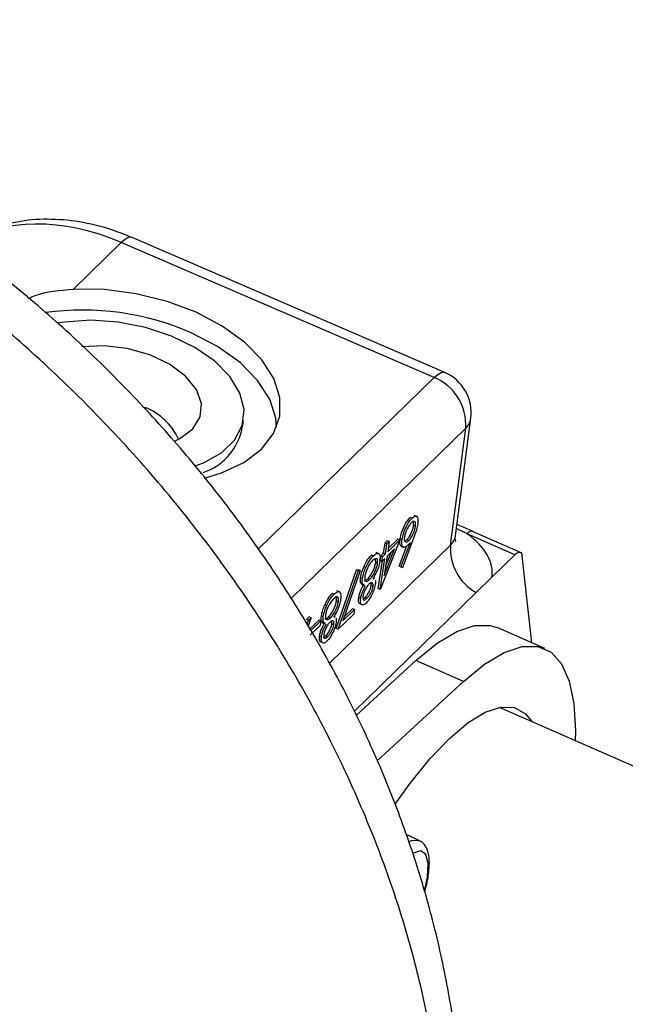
# Model space of a CAD drawing. Header units: inches. Extents: x 0.6 to 16.3, y 0.2 to 11.5.
# Tile 29 of 30: x 15.113 to 15.39, y 10.355 to 10.806. Entities that reach past the tile are written whole.
import ezdxf

# ---------------------------------------------------------------- set-up
doc = ezdxf.new("R2010")
doc.units = ezdxf.units.IN
doc.header["$MEASUREMENT"] = 0

msp = doc.modelspace()

# ---------------------------------------------------------------- linework, layer by layer
at = {"color": 7, "linetype": 'Continuous', "lineweight": 25}
for p, q in [((15.13728063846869, 10.68250364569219), (15.15918242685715, 10.70388046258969)), ((15.30247634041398, 10.64202926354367), (15.15918242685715, 10.70388046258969)), ((15.30736745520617, 10.64432737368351), (15.16407354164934, 10.70617857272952)), ((15.13320970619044, 10.66747851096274), (15.12988929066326, 10.66693714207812)), ((15.21418116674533, 10.6173622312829), (15.2150916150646, 10.62218153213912)), ((15.3122112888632, 10.56944453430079), (15.31927222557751, 10.62336823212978)), ((15.30994920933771, 10.56529013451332), (15.31696288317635, 10.61885289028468)), ((15.29235430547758, 10.57757866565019), (15.29147823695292, 10.57793426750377)), ((15.29305305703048, 10.57422254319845), (15.29306457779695, 10.57577110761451)), ((15.29464505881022, 10.5783126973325), (15.29325887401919, 10.57887535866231)), ((15.29392912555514, 10.57386694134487), (15.29305305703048, 10.57422254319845)), ((15.34198758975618, 10.56190266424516), (15.32007270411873, 10.57155763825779)), ((15.28673440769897, 10.56762046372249), (15.27795621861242, 10.54518635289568)), ((15.27997620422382, 10.56626063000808), (15.2810232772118, 10.56728260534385)), ((15.28085227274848, 10.56590502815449), (15.28189934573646, 10.56692700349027)), ((15.28189934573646, 10.56692700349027), (15.2810232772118, 10.56728260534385)), ((15.2811998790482, 10.56221859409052), (15.28673440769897, 10.56762046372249)), ((15.28189934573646, 10.56692700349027), (15.2811998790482, 10.56221859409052)), ((15.28141023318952, 10.56363457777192), (15.28585833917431, 10.56797606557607)), ((15.28673440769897, 10.56762046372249), (15.28585833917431, 10.56797606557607)), ((15.28777987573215, 10.56777073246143), (15.28690380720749, 10.56812633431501)), ((15.28727330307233, 10.55522713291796), (15.29158076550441, 10.56647983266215)), ((15.29278069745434, 10.56761605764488), (15.28791509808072, 10.55490652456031)), ((15.29087385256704, 10.56741132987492), (15.28999778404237, 10.5677669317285)), ((15.33947327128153, 10.56078359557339), (15.31755838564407, 10.57043856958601)), ((15.27927673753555, 10.56155222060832), (15.27997620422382, 10.56626063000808)), ((15.27957264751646, 10.5512650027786), (15.28436678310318, 10.56352038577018)), ((15.28085227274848, 10.56590502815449), (15.27997620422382, 10.56626063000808)), ((15.28015280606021, 10.56119661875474), (15.28085227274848, 10.56590502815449)), ((15.28019421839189, 10.5554490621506), (15.28272461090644, 10.56191757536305)), ((15.28436678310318, 10.56352038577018), (15.28088900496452, 10.56012596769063)), ((15.28639723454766, 10.55558273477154), (15.28994404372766, 10.56484832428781)), ((15.28726533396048, 10.56472685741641), (15.28864366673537, 10.5641673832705)), ((15.27458912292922, 10.56023930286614), (15.27371305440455, 10.56059490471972)), ((15.27568698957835, 10.55718886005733), (15.27566212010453, 10.55883441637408)), ((15.27723062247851, 10.56129424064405), (15.27584041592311, 10.56185853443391)), ((15.27686746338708, 10.54533436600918), (15.27875550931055, 10.55804361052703)), ((15.27761962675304, 10.55814562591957), (15.27793050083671, 10.56023825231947)), ((15.2784956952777, 10.55779002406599), (15.27761962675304, 10.55814562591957)), ((15.27774353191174, 10.5449787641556), (15.27984193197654, 10.55910399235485)), ((15.27793050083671, 10.56023825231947), (15.27927673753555, 10.56155222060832)), ((15.27880656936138, 10.55988265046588), (15.27793050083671, 10.56023825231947)), ((15.2784956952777, 10.55779002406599), (15.27880656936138, 10.55988265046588)), ((15.27984193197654, 10.55910399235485), (15.2784956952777, 10.55779002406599)), ((15.27880656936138, 10.55988265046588), (15.28015280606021, 10.56119661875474)), ((15.28015280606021, 10.56119661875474), (15.27927673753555, 10.56155222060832)), ((15.28088900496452, 10.56012596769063), (15.27957264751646, 10.5512650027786)), ((15.33947327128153, 10.56078359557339), (15.32897211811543, 10.55053414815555)), ((15.3472690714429, 10.52043787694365), (15.34282684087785, 10.56027428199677)), ((15.257649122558, 10.52702397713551), (15.26689071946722, 10.55393609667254)), ((15.25852519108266, 10.52666837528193), (15.26776678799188, 10.55358049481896)), ((15.2685419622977, 10.55359275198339), (15.26060767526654, 10.53049014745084)), ((15.26689071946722, 10.55393609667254), (15.26766589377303, 10.55394835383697)), ((15.26776678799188, 10.55358049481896), (15.26689071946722, 10.55393609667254)), ((15.2685419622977, 10.55359275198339), (15.26766589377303, 10.55394835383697)), ((15.26776678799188, 10.55358049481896), (15.2685419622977, 10.55359275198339)), ((15.27115957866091, 10.55497695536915), (15.27028351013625, 10.55533255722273)), ((15.27656305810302, 10.55683325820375), (15.27568698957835, 10.55718886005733)), ((15.28703902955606, 10.55526212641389), (15.28639723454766, 10.55558273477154)), ((15.28727330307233, 10.55522713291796), (15.28639723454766, 10.55558273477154)), ((15.28791509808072, 10.55490652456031), (15.28703902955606, 10.55526212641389)), ((15.28791509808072, 10.55490652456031), (15.28727330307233, 10.55522713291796)), ((15.2696482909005, 10.54988853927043), (15.26877222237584, 10.55024414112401)), ((15.27291642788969, 10.54943703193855), (15.27204035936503, 10.54979263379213)), ((15.27446824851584, 10.54995571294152), (15.27486053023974, 10.54967840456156)), ((15.27522468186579, 10.54978934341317), (15.27452975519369, 10.55007141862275)), ((15.32897211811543, 10.55053414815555), (15.32165715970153, 10.54356704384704)), ((15.25928079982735, 10.54377466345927), (15.25789059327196, 10.54433895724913)), ((15.26916792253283, 10.54722211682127), (15.2705171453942, 10.54667445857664)), ((15.27361079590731, 10.54665672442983), (15.2735526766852, 10.54791228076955)), ((15.27448686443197, 10.54630112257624), (15.27361079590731, 10.54665672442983)), ((15.27774353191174, 10.5449787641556), (15.27686746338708, 10.54533436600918)), ((15.27795621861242, 10.54518635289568), (15.27774353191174, 10.5449787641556)), ((15.25663930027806, 10.54271972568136), (15.2557632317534, 10.54307532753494)), ((15.2577371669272, 10.53966928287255), (15.25771229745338, 10.5413148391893)), ((15.25861323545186, 10.53931368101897), (15.2577371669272, 10.53966928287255)), ((15.32165715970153, 10.54356704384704), (15.26580360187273, 10.48905225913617)), ((15.26880700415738, 10.54078186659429), (15.26793093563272, 10.54113746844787)), ((15.26989010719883, 10.54064505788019), (15.27082578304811, 10.54122670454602)), ((15.27170185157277, 10.54087110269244), (15.27082578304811, 10.54122670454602)), ((15.25320975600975, 10.53745737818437), (15.25233368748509, 10.53781298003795)), ((15.26060767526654, 10.53049014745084), (15.2660159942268, 10.53576883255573)), ((15.26123311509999, 10.53231126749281), (15.26513992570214, 10.53612443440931)), ((15.2660159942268, 10.53576883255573), (15.26513992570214, 10.53612443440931)), ((15.2660159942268, 10.53576883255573), (15.26570512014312, 10.53367620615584)), ((15.24399008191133, 10.53113707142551), (15.2451984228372, 10.53231644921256)), ((15.244866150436, 10.53078146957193), (15.24399008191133, 10.53113707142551)), ((15.24424296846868, 10.52913775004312), (15.244866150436, 10.53078146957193)), ((15.24607449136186, 10.53196084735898), (15.24469722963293, 10.52832856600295)), ((15.244866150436, 10.53078146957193), (15.24607449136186, 10.53196084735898)), ((15.24516036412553, 10.52646439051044), (15.24964781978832, 10.53084428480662)), ((15.24607449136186, 10.53196084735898), (15.2451984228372, 10.53231644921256)), ((15.24603643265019, 10.52610878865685), (15.25052388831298, 10.53048868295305)), ((15.25052388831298, 10.53048868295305), (15.24964781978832, 10.53084428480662)), ((15.25052388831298, 10.53048868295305), (15.25021301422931, 10.52839605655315)), ((15.25169846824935, 10.53236896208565), (15.25082239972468, 10.53272456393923)), ((15.25496660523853, 10.53191745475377), (15.25409053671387, 10.53227305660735)), ((15.25566097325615, 10.52913714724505), (15.25560285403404, 10.53039270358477)), ((15.25651842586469, 10.53243613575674), (15.25691070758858, 10.53215882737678)), ((15.25727485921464, 10.53226976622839), (15.25657993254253, 10.53255184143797)), ((15.26570512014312, 10.53367620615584), (15.25852519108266, 10.52666837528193)), ((15.25021301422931, 10.52839605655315), (15.24572555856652, 10.52401616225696)), ((15.25121809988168, 10.52970253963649), (15.25256732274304, 10.52915488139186)), ((15.25653704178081, 10.52878154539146), (15.25566097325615, 10.52913714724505)), ((15.25852519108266, 10.52666837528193), (15.257649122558, 10.52702397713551)), ((15.3531703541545, 10.5178379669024), (15.33138776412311, 10.52743465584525)), ((15.25085718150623, 10.52326228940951), (15.24998111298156, 10.52361789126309)), ((15.25194028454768, 10.52312548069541), (15.25287596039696, 10.52370712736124)), ((15.25375202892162, 10.52335152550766), (15.25287596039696, 10.52370712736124)), ((15.26672760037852, 10.48714201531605), (15.29409231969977, 10.51231091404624)), ((15.31587490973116, 10.50271422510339), (15.29409231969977, 10.51231091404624)), ((15.27639221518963, 10.46639973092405), (15.31587490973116, 10.50271422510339)), ((15.62345659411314, 10.36266366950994), (15.3323764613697, 10.49090395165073)), ((15.29534574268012, 10.43004140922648), (15.28959640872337, 10.43257437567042))]:
    msp.add_line(p, q, dxfattribs=at)
at = {"color": 8, "linetype": 'Continuous', "lineweight": 25}
for p, q in [((15.22193240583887, 10.5634159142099), (15.30247634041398, 10.64202926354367)), ((15.31696288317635, 10.61885289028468), (15.236907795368, 10.54071667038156)), ((15.31755838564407, 10.57043856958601), (15.31264952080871, 10.57279126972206)), ((15.25439000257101, 10.51106264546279), (15.30994920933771, 10.56529013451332))]:
    msp.add_line(p, q, dxfattribs=at)
at = {"color": 8, "linetype": 'Continuous', "lineweight": 25, "flags": 128}
for points in [[(15.16407354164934, 10.70617857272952), (15.16366369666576, 10.70629973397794), (15.16238044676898, 10.70615726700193), (15.16086816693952, 10.70534084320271), (15.15918242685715, 10.70388046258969)], [(15.30247634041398, 10.64202926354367), (15.30416208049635, 10.6434896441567), (15.30567436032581, 10.64430606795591), (15.30695761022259, 10.64444853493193), (15.30736745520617, 10.64432737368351)], [(15.29102743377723, 10.42945029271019), (15.29210181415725, 10.42994102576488), (15.2952343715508, 10.4300879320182)], [(15.29814812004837, 10.40730375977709), (15.29935905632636, 10.4130797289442), (15.29973475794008, 10.41933722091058), (15.29869592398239, 10.42349686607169), (15.29634424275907, 10.42515148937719), (15.29290991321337, 10.42413912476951), (15.29272465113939, 10.424024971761)]]:
    msp.add_lwpolyline(points, dxfattribs=at)
at = {"color": 7, "linetype": 'Continuous', "lineweight": 25, "flags": 128}
for points in [[(15.19731714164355, 10.59598666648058), (15.20510177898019, 10.59831527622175), (15.21533030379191, 10.60307468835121), (15.22337530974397, 10.60916314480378), (15.22893024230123, 10.61634864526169), (15.23178343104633, 10.62435738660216), (15.23182615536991, 10.63288419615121), (15.22905678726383, 10.64160416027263), (15.22358085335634, 10.6501850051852), (15.21560701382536, 10.65829975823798), (15.20543911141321, 10.6656392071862), (15.19346459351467, 10.67192368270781), (15.18013974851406, 10.67691371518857), (15.16597231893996, 10.68041915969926), (15.15150215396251, 10.68230644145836), (15.13728063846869, 10.68250364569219)], [(15.19297129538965, 10.60154314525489), (15.19675697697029, 10.6029692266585), (15.2050251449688, 10.60755168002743), (15.21105318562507, 10.61333033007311), (15.21455923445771, 10.6200349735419), (15.21537935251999, 10.62735210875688), (15.21347519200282, 10.63493959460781), (15.20893578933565, 10.64244264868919), (15.20197340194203, 10.64951043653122), (15.19291358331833, 10.65581247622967), (15.18217996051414, 10.66105409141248), (15.17027442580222, 10.66499018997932), (15.15775366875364, 10.66743672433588), (15.14520314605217, 10.66827929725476), (15.13320970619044, 10.66747851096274)], [(15.23033709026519, 10.61930140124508), (15.22998748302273, 10.62335658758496), (15.22716475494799, 10.63211397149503), (15.22161514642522, 10.6407253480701), (15.2135519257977, 10.6488597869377), (15.20328495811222, 10.656204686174), (15.19120879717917, 10.66247778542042)], [(15.18349795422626, 10.61295202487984), (15.18591213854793, 10.61408229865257), (15.19191827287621, 10.61848686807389), (15.19534336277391, 10.62397774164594), (15.19593338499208, 10.63014768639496), (15.19364458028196, 10.63653910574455), (15.18864669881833, 10.64267797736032), (15.18131041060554, 10.64810900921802), (15.17217981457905, 10.65242940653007), (15.16193208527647, 10.65531874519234), (15.1513272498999, 10.6565627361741), (15.14115182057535, 10.65606911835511)], [(15.33947327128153, 10.56078359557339), (15.34011763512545, 10.56134675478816), (15.34071859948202, 10.56173735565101), (15.34126409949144, 10.5619475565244), (15.34174318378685, 10.56197313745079), (15.34214623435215, 10.56181358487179), (15.34246515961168, 10.56147210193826), (15.34269355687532, 10.56095554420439), (15.34282684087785, 10.56027428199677)], [(15.29409231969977, 10.51231091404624), (15.30379984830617, 10.5202638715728), (15.31282947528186, 10.52566001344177), (15.32101540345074, 10.5284002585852), (15.3282073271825, 10.5284342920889), (15.33138776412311, 10.52743465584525)], [(15.31587490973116, 10.50271422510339), (15.32558243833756, 10.51066718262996), (15.33461206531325, 10.51606332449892), (15.34279799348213, 10.51880356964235), (15.34998991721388, 10.51883760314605), (15.35605578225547, 10.51616480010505), (15.36088421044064, 10.51083423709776), (15.36438654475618, 10.50294379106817), (15.36649847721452, 10.49263834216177), (15.36718122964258, 10.48010711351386), (15.36709315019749, 10.47560892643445)], [(15.28468903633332, 10.44657745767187), (15.29123325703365, 10.45575773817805), (15.30046932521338, 10.46724891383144), (15.3094537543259, 10.4766976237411), (15.31799505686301, 10.48390248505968), (15.32591118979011, 10.48870993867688), (15.33303343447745, 10.49101752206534), (15.33920999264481, 10.49077605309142), (15.34430922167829, 10.48799067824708), (15.3473294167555, 10.48431617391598)]]:
    msp.add_lwpolyline(points, dxfattribs=at)
at = {"color": 7, "linetype": 'Continuous', "lineweight": 25}
for centre, radius, start, end in [((15.14151707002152, 10.54996466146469), 0.122997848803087, 66.17121920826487, 97.94079105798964), ((15.29944151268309, 10.62596492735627), 0.02000000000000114, 352.5399560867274, 66.65310291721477), ((15.29348441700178, 10.62029316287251), 0.02352260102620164, 356.4896233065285, 67.52579879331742), ((15.15955876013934, 10.60192161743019), 0.02841984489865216, 24.72323090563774, 68.39886205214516), ((15.18810915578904, 10.6240066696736), 0.02690535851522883, 288.4203401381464, 345.7025461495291), ((15.33302780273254, 10.56371202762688), 0.02313248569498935, 176.0882220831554, 240.5578610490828)]:
    msp.add_arc(centre, radius, start, end, dxfattribs=at)
at = {"color": 8, "linetype": 'Continuous', "lineweight": 25}
for centre, radius, start, end in [((15.31156960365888, 10.62445946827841), 0.007779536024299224, 313.8891155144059, 351.9365250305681), ((15.31966926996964, 10.56907995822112), 0.002510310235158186, 80.75183977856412, 147.2337804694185)]:
    msp.add_arc(centre, radius, start, end, dxfattribs=at)
for centre, major_axis, ratio, start_param, end_param in [((15.14558305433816, 10.62640602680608), (0.07062531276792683, -0.06797241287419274), 0.7446399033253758, 2.035462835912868, 2.951407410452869), ((15.29257417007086, 10.57351968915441), (0.01951302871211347, -0.004741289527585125), 0.5575605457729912, 5.927925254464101, 6.343653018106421)]:
    msp.add_ellipse(centre, major_axis=major_axis, ratio=ratio, start_param=start_param, end_param=end_param, dxfattribs=at)
at = {"color": 7, "linetype": 'Continuous', "lineweight": 25}
msp.add_ellipse((15.28953934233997, 10.55745535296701), major_axis=(0.03935134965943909, -0.007402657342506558), ratio=0.5755491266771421, start_param=0.02118570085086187, end_param=0.8921468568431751, dxfattribs=at)
for points, knots in [([(15.31023315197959, 10.22261309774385), (15.31067206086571, 10.22497301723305), (15.31286742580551, 10.23677702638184), (15.31512954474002, 10.25857785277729), (15.31621197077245, 10.28814377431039), (15.31491152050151, 10.31827754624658), (15.31134762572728, 10.34880203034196), (15.30550216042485, 10.37955432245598), (15.29741590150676, 10.41035489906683), (15.28713495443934, 10.44102790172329), (15.27472331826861, 10.47139962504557), (15.26025714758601, 10.50130148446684), (15.24382386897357, 10.53057088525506), (15.225519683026, 10.55905269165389), (15.20544779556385, 10.58659939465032), (15.18371712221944, 10.61307068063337), (15.16044215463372, 10.63833218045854), (15.13574249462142, 10.66225522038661), (15.10974292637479, 10.68471632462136), (15.08257296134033, 10.70559754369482), (15.05436659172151, 10.72478660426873), (15.02526181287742, 10.74217722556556), (14.99540112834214, 10.7576689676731), (14.96493208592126, 10.77116745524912), (14.93400937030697, 10.78258439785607), (14.90279492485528, 10.79183930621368), (14.87145865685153, 10.79886127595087), (14.84017730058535, 10.80359146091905), (14.80913472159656, 10.8059855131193), (14.778520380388, 10.80601651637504), (14.74852618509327, 10.80367801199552), (14.7193430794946, 10.79898507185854), (14.69115333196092, 10.79197800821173), (14.66413611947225, 10.78270920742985), (14.63842542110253, 10.77128397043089), (14.61424907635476, 10.75769482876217), (14.59411117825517, 10.7442222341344), (14.58276907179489, 10.7345076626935), (14.57834719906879, 10.73072030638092)], [0, 0, 0, 0, 0.007002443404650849, 0.03502530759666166, 0.06317494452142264, 0.09151573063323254, 0.120023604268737, 0.148669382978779, 0.1774220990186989, 0.2062523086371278, 0.2351344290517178, 0.2640480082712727, 0.2929770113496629, 0.3219104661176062, 0.3508444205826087, 0.3797782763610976, 0.4087139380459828, 0.437655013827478, 0.4666060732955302, 0.4955706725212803, 0.5245531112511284, 0.5535570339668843, 0.5825843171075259, 0.6116341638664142, 0.6407021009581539, 0.6697748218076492, 0.698835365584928, 0.7278603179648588, 0.7568199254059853, 0.7856793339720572, 0.8144011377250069, 0.8429491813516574, 0.8712931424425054, 0.8994130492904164, 0.9273027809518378, 0.9549718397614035, 0.9824451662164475, 1, 1, 1, 1]), ([(15.16407354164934, 10.70617857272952), (15.1614546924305, 10.70723818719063), (15.15410555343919, 10.7102117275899), (15.14170114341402, 10.71340556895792), (15.12717520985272, 10.71492622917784), (15.11300750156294, 10.7140448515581), (15.09983669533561, 10.71056962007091), (15.09057132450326, 10.70673724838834), (15.08634145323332, 10.70348204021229), (15.0855645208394, 10.70288413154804)], [0, 0, 0, 0, 0.09674936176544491, 0.2715026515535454, 0.4466621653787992, 0.620926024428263, 0.7930545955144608, 0.961988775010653, 1, 1, 1, 1]), ([(15.11670474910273, 10.67827061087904), (15.1177000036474, 10.67873479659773), (15.12349499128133, 10.68143757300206), (15.13103531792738, 10.68202068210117), (15.13728063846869, 10.68250364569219)], [0, 0, 0, 0, 0.1717440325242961, 1, 1, 1, 1]), ([(15.28690380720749, 10.56812633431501), (15.28710303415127, 10.56911917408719), (15.28750129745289, 10.57110390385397), (15.28880376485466, 10.57414394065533), (15.29019323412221, 10.57650367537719), (15.29104989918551, 10.5774573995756), (15.29147823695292, 10.57793426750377)], [0, 0, 0, 0, 0.2796114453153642, 0.5589554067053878, 0.7794750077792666, 1, 1, 1, 1]), ([(15.28777987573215, 10.56777073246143), (15.28797910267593, 10.56876357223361), (15.28837736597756, 10.57074830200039), (15.28967983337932, 10.57378833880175), (15.29106930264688, 10.57614807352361), (15.29192596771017, 10.57710179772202), (15.29235430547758, 10.57757866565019)], [0, 0, 0, 0, 0.2796114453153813, 0.5589554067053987, 0.7794750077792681, 1, 1, 1, 1]), ([(15.29198733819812, 10.5754312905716), (15.29161955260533, 10.57502006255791), (15.29088417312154, 10.57419782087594), (15.28989843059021, 10.57233661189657), (15.28915122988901, 10.57046712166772), (15.28894595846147, 10.56942434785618), (15.28884334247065, 10.56890306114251)], [0, 0, 0, 0, 0.280042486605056, 0.5599390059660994, 0.780011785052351, 1, 1, 1, 1]), ([(15.29392912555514, 10.57386694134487), (15.29397205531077, 10.57444446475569), (15.2940580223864, 10.57560095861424), (15.29352211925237, 10.57618475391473), (15.2928157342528, 10.57614593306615), (15.29226358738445, 10.57566960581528), (15.29198733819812, 10.5754312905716)], [0, 0, 0, 0, 0.2790409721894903, 0.5587811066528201, 0.7792501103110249, 1, 1, 1, 1]), ([(15.29235430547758, 10.57757866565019), (15.29285983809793, 10.57797815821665), (15.293870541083, 10.57877685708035), (15.29480176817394, 10.57826796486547), (15.29516326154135, 10.5768455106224), (15.29503126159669, 10.57549201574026), (15.29496526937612, 10.57481534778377)], [0, 0, 0, 0, 0.2796349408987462, 0.5590695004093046, 0.7795606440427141, 1, 1, 1, 1]), ([(15.28999778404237, 10.5677669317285), (15.29036105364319, 10.56816837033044), (15.2910865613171, 10.56897010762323), (15.29206218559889, 10.57083675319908), (15.29275986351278, 10.57268894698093), (15.29295531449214, 10.57371128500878), (15.29305305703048, 10.57422254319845)], [0, 0, 0, 0, 0.2801170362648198, 0.559438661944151, 0.7796809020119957, 1, 1, 1, 1]), ([(15.29087385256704, 10.56741132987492), (15.29123712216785, 10.56781276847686), (15.29196262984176, 10.56861450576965), (15.29293825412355, 10.5704811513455), (15.29363593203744, 10.57233334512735), (15.2938313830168, 10.5733556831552), (15.29392912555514, 10.57386694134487)], [0, 0, 0, 0, 0.2801170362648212, 0.5594386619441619, 0.7796809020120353, 1, 1, 1, 1]), ([(15.29496526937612, 10.57481534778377), (15.2948156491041, 10.57404566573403), (15.29456898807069, 10.57277678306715), (15.29396736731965, 10.57085925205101), (15.29339722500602, 10.56923673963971), (15.29298621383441, 10.56815630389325), (15.29278069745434, 10.56761605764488)], [0, 0, 0, 0, 0.339374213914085, 0.5594856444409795, 0.7797312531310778, 1, 1, 1, 1]), ([(15.32006534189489, 10.57155958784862), (15.31814328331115, 10.57239496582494), (15.3157532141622, 10.57343375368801), (15.31336538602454, 10.57448216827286), (15.31289781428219, 10.57468746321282)], [0, 0, 0, 0, 0.8041853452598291, 1, 1, 1, 1]), ([(15.28724832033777, 10.56495146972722), (15.28720073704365, 10.56496953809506), (15.28689300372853, 10.56508639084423), (15.28671595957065, 10.56617541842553), (15.28684116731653, 10.56747577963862), (15.28690380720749, 10.56812633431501)], [0, 0, 0, 0, 0.08374644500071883, 0.5416096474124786, 1, 1, 1, 1]), ([(15.2903432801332, 10.56510427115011), (15.28984729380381, 10.56470746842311), (15.28885523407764, 10.56391379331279), (15.28796044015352, 10.56443901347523), (15.28756879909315, 10.5657634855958), (15.28770948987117, 10.56710139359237), (15.28777987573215, 10.56777073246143)], [0, 0, 0, 0, 0.2796430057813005, 0.5593351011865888, 0.7795407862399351, 1, 1, 1, 1]), ([(15.28884334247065, 10.56890306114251), (15.28880224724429, 10.56831628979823), (15.28871989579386, 10.56714044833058), (15.28929336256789, 10.56659668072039), (15.29002767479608, 10.56667822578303), (15.2905916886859, 10.56716687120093), (15.29087385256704, 10.56741132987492)], [0, 0, 0, 0, 0.2787577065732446, 0.5586074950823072, 0.7791809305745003, 1, 1, 1, 1]), ([(15.28902308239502, 10.56711882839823), (15.28907434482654, 10.5671232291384), (15.28934636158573, 10.5671465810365), (15.28970595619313, 10.56748902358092), (15.28999778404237, 10.5677669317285)], [0, 0, 0, 0, 0.1884532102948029, 1, 1, 1, 1]), ([(15.29158076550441, 10.56647983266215), (15.29134734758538, 10.56619937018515), (15.29093046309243, 10.56569846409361), (15.29052272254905, 10.56528585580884), (15.2903432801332, 10.56510427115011)], [0, 0, 0, 0, 0.5599102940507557, 1, 1, 1, 1]), ([(15.3123139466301, 10.56709809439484), (15.312354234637, 10.56703480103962), (15.31253072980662, 10.56675752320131), (15.31194842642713, 10.56816899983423), (15.31225393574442, 10.56917259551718), (15.31232175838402, 10.56939539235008)], [0, 0, 0, 0, 0.1870718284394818, 0.8195310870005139, 1, 1, 1, 1]), ([(15.27028351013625, 10.55533255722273), (15.27089772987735, 10.55657116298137), (15.27199895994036, 10.5587918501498), (15.2731874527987, 10.56004202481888), (15.27371305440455, 10.56059490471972)], [0, 0, 0, 0, 0.5577578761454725, 0.9999999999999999, 0.9999999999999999, 0.9999999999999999, 0.9999999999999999]), ([(15.27426656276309, 10.55813527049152), (15.27385738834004, 10.55769636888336), (15.27304083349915, 10.55682049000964), (15.27191444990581, 10.55479947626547), (15.27105918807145, 10.5527078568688), (15.27082020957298, 10.55153379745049), (15.27070082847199, 10.55094729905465)], [0, 0, 0, 0, 0.2806301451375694, 0.5600298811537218, 0.7802140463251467, 0.9999999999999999, 0.9999999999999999, 0.9999999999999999, 0.9999999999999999]), ([(15.27115957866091, 10.55497695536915), (15.27177379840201, 10.55621556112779), (15.27287502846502, 10.55843624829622), (15.27406352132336, 10.5596864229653), (15.27458912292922, 10.56023930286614)], [0, 0, 0, 0, 0.5577578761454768, 1, 1, 1, 1]), ([(15.27656305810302, 10.55683325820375), (15.27659867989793, 10.55745022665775), (15.27666998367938, 10.55868520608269), (15.27585499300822, 10.55942105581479), (15.27486885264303, 10.55862280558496), (15.27426656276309, 10.55813527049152)], [0, 0, 0, 0, 0.2798443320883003, 0.5601615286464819, 1, 1, 1, 1]), ([(15.27760102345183, 10.55779392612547), (15.27746118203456, 10.55707472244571), (15.2771815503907, 10.55563657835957), (15.27608609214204, 10.55275570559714), (15.27508201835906, 10.55101796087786), (15.27446824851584, 10.54995571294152)], [0, 0, 0, 0, 0.279986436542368, 0.5598703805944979, 0.9999999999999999, 0.9999999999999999, 0.9999999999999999, 0.9999999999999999]), ([(15.27458912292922, 10.56023930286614), (15.27514462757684, 10.5607287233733), (15.27625203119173, 10.56170438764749), (15.27732024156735, 10.56133183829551), (15.27779432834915, 10.55995301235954), (15.27766542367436, 10.55851323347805), (15.27760102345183, 10.55779392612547)], [0, 0, 0, 0, 0.2805339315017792, 0.5592469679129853, 0.7798016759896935, 1, 1, 1, 1]), ([(15.26877222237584, 10.55024414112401), (15.26894795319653, 10.55115823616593), (15.26926213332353, 10.55279249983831), (15.2699710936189, 10.55455560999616), (15.27028351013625, 10.55533255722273)], [0, 0, 0, 0, 0.5593314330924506, 1, 1, 1, 1]), ([(15.2696482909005, 10.54988853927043), (15.26982402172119, 10.55080263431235), (15.2701382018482, 10.55243689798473), (15.27084716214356, 10.55420000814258), (15.27115957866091, 10.55497695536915)], [0, 0, 0, 0, 0.5593314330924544, 1, 1, 1, 1]), ([(15.27204035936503, 10.54979263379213), (15.27245942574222, 10.55025423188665), (15.27329687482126, 10.55117667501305), (15.2744340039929, 10.55325855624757), (15.27531750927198, 10.55538703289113), (15.27556392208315, 10.55658870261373), (15.27568698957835, 10.55718886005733)], [0, 0, 0, 0, 0.2802794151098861, 0.5601015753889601, 0.7802987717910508, 1, 1, 1, 1]), ([(15.27291642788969, 10.54943703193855), (15.27333549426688, 10.54989863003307), (15.27417294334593, 10.55082107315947), (15.27531007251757, 10.55290295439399), (15.27619357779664, 10.55503143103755), (15.27643999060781, 10.55623310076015), (15.27656305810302, 10.55683325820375)], [0, 0, 0, 0, 0.2802794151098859, 0.5601015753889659, 0.7802987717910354, 1, 1, 1, 1]), ([(15.26958525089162, 10.54737187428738), (15.26929298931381, 10.54742017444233), (15.268786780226, 10.54750383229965), (15.26861406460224, 10.54876094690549), (15.26871949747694, 10.54974969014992), (15.26877222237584, 10.55024414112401)], [0, 0, 0, 0, 0.4057918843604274, 0.7028482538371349, 1, 1, 1, 1]), ([(15.27046131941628, 10.5470162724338), (15.27016905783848, 10.54706457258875), (15.26966284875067, 10.54714823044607), (15.2694901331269, 10.54840534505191), (15.26959556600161, 10.54939408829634), (15.2696482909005, 10.54988853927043)], [0, 0, 0, 0, 0.4057918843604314, 0.7028482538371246, 1, 1, 1, 1]), ([(15.27040335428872, 10.54905792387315), (15.27041718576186, 10.54904111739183), (15.27058232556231, 10.54884045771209), (15.27115868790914, 10.5490552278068), (15.2717463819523, 10.54954675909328), (15.27204035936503, 10.54979263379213)], [0, 0, 0, 0, 0.04368995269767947, 0.521632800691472, 1, 1, 1, 1]), ([(15.27070082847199, 10.55094729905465), (15.27066894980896, 10.55033726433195), (15.27060497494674, 10.54911303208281), (15.27122960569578, 10.54856714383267), (15.27201319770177, 10.54865390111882), (15.27261526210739, 10.54917591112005), (15.27291642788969, 10.54943703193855)], [0, 0, 0, 0, 0.2782972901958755, 0.5584936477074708, 0.7791488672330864, 1, 1, 1, 1]), ([(15.27549068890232, 10.54923293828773), (15.27554705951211, 10.54897851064), (15.27565977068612, 10.54846979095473), (15.27557304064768, 10.54768618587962), (15.27552968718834, 10.54729448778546)], [0, 0, 0, 0, 0.5001332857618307, 0.9999999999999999, 0.9999999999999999, 0.9999999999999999, 0.9999999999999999]), ([(15.25663930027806, 10.54271972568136), (15.25719480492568, 10.54320914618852), (15.25830220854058, 10.54418481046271), (15.25937041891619, 10.54381226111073), (15.25984450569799, 10.54243343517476), (15.2597156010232, 10.54099365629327), (15.25965120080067, 10.54027434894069)], [0, 0, 0, 0, 0.2805339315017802, 0.5592469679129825, 0.7798016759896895, 1, 1, 1, 1]), ([(15.26793093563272, 10.54113746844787), (15.26803261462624, 10.54167173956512), (15.26823595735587, 10.54274020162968), (15.26903012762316, 10.54488740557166), (15.26976996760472, 10.54621241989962), (15.27022191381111, 10.54702183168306)], [0, 0, 0, 0, 0.2801551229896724, 0.5602682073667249, 1, 1, 1, 1]), ([(15.26880700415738, 10.54078186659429), (15.26890868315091, 10.54131613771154), (15.26911202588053, 10.5423845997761), (15.26990619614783, 10.54453180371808), (15.27064603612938, 10.54585681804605), (15.27109798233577, 10.54666622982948)], [0, 0, 0, 0, 0.280155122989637, 0.5602682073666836, 0.9999999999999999, 0.9999999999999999, 0.9999999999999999, 0.9999999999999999]), ([(15.27263126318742, 10.54736949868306), (15.27231341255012, 10.54701009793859), (15.27167794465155, 10.5462915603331), (15.27080583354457, 10.54473259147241), (15.27014582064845, 10.54311362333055), (15.26994431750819, 10.54219353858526), (15.26984375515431, 10.54173436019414)], [0, 0, 0, 0, 0.2801676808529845, 0.5601296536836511, 0.7804778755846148, 1, 1, 1, 1]), ([(15.27082578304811, 10.54122670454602), (15.27113769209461, 10.54156248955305), (15.27176064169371, 10.54223312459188), (15.2726250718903, 10.54371598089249), (15.27332428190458, 10.5452982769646), (15.27351539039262, 10.54620437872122), (15.27361079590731, 10.54665672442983)], [0, 0, 0, 0, 0.2806739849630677, 0.5605664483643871, 0.7806252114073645, 0.9999999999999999, 0.9999999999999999, 0.9999999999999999, 0.9999999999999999]), ([(15.27552968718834, 10.54729448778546), (15.27532602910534, 10.54639694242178), (15.27491812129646, 10.54459924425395), (15.27370196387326, 10.54196422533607), (15.27246515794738, 10.53995984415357), (15.27171016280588, 10.53913433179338), (15.27133254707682, 10.5387214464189)], [0, 0, 0, 0, 0.2788367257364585, 0.5584834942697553, 0.7791726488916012, 1, 1, 1, 1]), ([(15.27170185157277, 10.54087110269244), (15.27201376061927, 10.54120688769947), (15.27263671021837, 10.5418775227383), (15.27350114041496, 10.54336037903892), (15.27420035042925, 10.54494267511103), (15.27439145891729, 10.54584877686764), (15.27448686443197, 10.54630112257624)], [0, 0, 0, 0, 0.2806739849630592, 0.5605664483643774, 0.7806252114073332, 0.9999999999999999, 0.9999999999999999, 0.9999999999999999, 0.9999999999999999]), ([(15.27448686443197, 10.54630112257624), (15.27450194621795, 10.54677801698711), (15.27453226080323, 10.54773658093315), (15.2739917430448, 10.54808691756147), (15.2733569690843, 10.54799730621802), (15.27287319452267, 10.54757879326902), (15.27263126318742, 10.54736949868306)], [0, 0, 0, 0, 0.2777214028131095, 0.5582236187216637, 0.7790715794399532, 1, 1, 1, 1]), ([(15.25233368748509, 10.53781298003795), (15.25294790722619, 10.53905158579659), (15.25404913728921, 10.54127227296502), (15.25523763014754, 10.5425224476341), (15.2557632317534, 10.54307532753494)], [0, 0, 0, 0, 0.5577578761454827, 0.9999999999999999, 0.9999999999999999, 0.9999999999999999, 0.9999999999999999]), ([(15.25631674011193, 10.54061569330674), (15.25590756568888, 10.54017679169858), (15.25509101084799, 10.53930091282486), (15.25396462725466, 10.5372798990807), (15.25310936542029, 10.53518827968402), (15.25287038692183, 10.53401422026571), (15.25275100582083, 10.53342772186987)], [0, 0, 0, 0, 0.2806301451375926, 0.5600298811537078, 0.7802140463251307, 1, 1, 1, 1]), ([(15.25320975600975, 10.53745737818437), (15.25382397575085, 10.53869598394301), (15.25492520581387, 10.54091667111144), (15.2561136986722, 10.54216684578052), (15.25663930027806, 10.54271972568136)], [0, 0, 0, 0, 0.5577578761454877, 1, 1, 1, 1]), ([(15.25409053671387, 10.53227305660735), (15.25450960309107, 10.53273465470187), (15.25534705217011, 10.53365709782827), (15.25648418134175, 10.53573897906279), (15.25736768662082, 10.53786745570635), (15.25761409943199, 10.53906912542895), (15.2577371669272, 10.53966928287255)], [0, 0, 0, 0, 0.2802794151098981, 0.5601015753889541, 0.7802987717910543, 1, 1, 1, 1]), ([(15.25861323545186, 10.53931368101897), (15.25864885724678, 10.53993064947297), (15.25872016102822, 10.54116562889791), (15.25790517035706, 10.54190147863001), (15.25691902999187, 10.54110322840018), (15.25631674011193, 10.54061569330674)], [0, 0, 0, 0, 0.2798443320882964, 0.5601615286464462, 1, 1, 1, 1]), ([(15.25965120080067, 10.54027434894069), (15.2595113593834, 10.53955514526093), (15.25923172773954, 10.53811700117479), (15.25813626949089, 10.53523612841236), (15.2571321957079, 10.53349838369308), (15.25651842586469, 10.53243613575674)], [0, 0, 0, 0, 0.2799864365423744, 0.5598703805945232, 1, 1, 1, 1]), ([(15.26904509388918, 10.53824837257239), (15.26874352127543, 10.53825237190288), (15.26816913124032, 10.53825998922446), (15.26778525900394, 10.53936745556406), (15.26788239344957, 10.54054766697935), (15.26793093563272, 10.54113746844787)], [0, 0, 0, 0, 0.3560789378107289, 0.6782054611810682, 1, 1, 1, 1]), ([(15.27133254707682, 10.5387214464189), (15.2708807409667, 10.53835700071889), (15.26997745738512, 10.53762837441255), (15.26908499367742, 10.53790740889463), (15.26865696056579, 10.53899800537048), (15.26875700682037, 10.54018745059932), (15.26880700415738, 10.54078186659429)], [0, 0, 0, 0, 0.2799338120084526, 0.5596640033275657, 0.779945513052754, 1, 1, 1, 1]), ([(15.26984375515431, 10.54173436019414), (15.26982824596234, 10.54127099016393), (15.26979712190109, 10.5403410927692), (15.27045330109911, 10.5398190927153), (15.271228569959, 10.54047232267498), (15.27170185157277, 10.54087110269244)], [0, 0, 0, 0, 0.2789620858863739, 0.5598249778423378, 1, 1, 1, 1]), ([(15.25082239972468, 10.53272456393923), (15.25099813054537, 10.53363865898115), (15.25131231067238, 10.53527292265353), (15.25202127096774, 10.53703603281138), (15.25233368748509, 10.53781298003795)], [0, 0, 0, 0, 0.5593314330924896, 1, 1, 1, 1]), ([(15.25169846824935, 10.53236896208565), (15.25187419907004, 10.53328305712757), (15.25218837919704, 10.53491732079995), (15.2528973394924, 10.53668043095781), (15.25320975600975, 10.53745737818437)], [0, 0, 0, 0, 0.5593314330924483, 1, 1, 1, 1]), ([(15.25496660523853, 10.53191745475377), (15.25538567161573, 10.53237905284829), (15.25622312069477, 10.53330149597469), (15.25736024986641, 10.53538337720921), (15.25824375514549, 10.53751185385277), (15.25849016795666, 10.53871352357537), (15.25861323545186, 10.53931368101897)], [0, 0, 0, 0, 0.2802794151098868, 0.5601015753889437, 0.7802987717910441, 1, 1, 1, 1]), ([(15.25163542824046, 10.5298522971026), (15.25134316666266, 10.52990059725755), (15.25083695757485, 10.52998425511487), (15.25066424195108, 10.53124136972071), (15.25076967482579, 10.53223011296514), (15.25082239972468, 10.53272456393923)], [0, 0, 0, 0, 0.4057918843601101, 0.702848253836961, 0.9999999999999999, 0.9999999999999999, 0.9999999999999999, 0.9999999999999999]), ([(15.25251149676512, 10.52949669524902), (15.25221923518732, 10.52954499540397), (15.25171302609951, 10.52962865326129), (15.25154031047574, 10.53088576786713), (15.25164574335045, 10.53187451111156), (15.25169846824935, 10.53236896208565)], [0, 0, 0, 0, 0.4057918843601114, 0.7028482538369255, 1, 1, 1, 1]), ([(15.25245353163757, 10.53153834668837), (15.2524673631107, 10.53152154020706), (15.25263250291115, 10.53132088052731), (15.25320886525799, 10.53153565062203), (15.25379655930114, 10.5320271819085), (15.25409053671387, 10.53227305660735)], [0, 0, 0, 0, 0.04368995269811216, 0.5216328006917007, 1, 1, 1, 1]), ([(15.25275100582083, 10.53342772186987), (15.25271912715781, 10.53281768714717), (15.25265515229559, 10.53159345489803), (15.25327978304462, 10.5310475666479), (15.25406337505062, 10.53113432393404), (15.25466543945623, 10.53165633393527), (15.25496660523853, 10.53191745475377)], [0, 0, 0, 0, 0.2782972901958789, 0.5584936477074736, 0.7791488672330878, 1, 1, 1, 1]), ([(15.25653704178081, 10.52878154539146), (15.2565521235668, 10.52925843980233), (15.25658243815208, 10.53021700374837), (15.25604192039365, 10.53056734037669), (15.25540714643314, 10.53047772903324), (15.25492337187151, 10.53005921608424), (15.25468144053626, 10.52984992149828)], [0, 0, 0, 0, 0.2777214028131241, 0.5582236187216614, 0.7790715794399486, 0.9999999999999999, 0.9999999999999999, 0.9999999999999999, 0.9999999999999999]), ([(15.25754086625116, 10.53171336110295), (15.25759723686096, 10.53145893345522), (15.25770994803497, 10.53095021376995), (15.25762321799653, 10.53016660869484), (15.25757986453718, 10.52977491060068)], [0, 0, 0, 0, 0.5001332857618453, 1, 1, 1, 1]), ([(15.24998111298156, 10.52361789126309), (15.25008279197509, 10.52415216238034), (15.25028613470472, 10.5252206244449), (15.25108030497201, 10.52736782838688), (15.25182014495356, 10.52869284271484), (15.25227209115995, 10.52950225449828)], [0, 0, 0, 0, 0.280155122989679, 0.5602682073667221, 1, 1, 1, 1]), ([(15.25085718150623, 10.52326228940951), (15.25095886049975, 10.52379656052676), (15.25116220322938, 10.52486502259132), (15.25195637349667, 10.5270122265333), (15.25269621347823, 10.52833724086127), (15.25314815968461, 10.5291466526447)], [0, 0, 0, 0, 0.2801551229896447, 0.5602682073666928, 1, 1, 1, 1]), ([(15.25468144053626, 10.52984992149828), (15.25436358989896, 10.52949052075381), (15.2537281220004, 10.52877198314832), (15.25285601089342, 10.52721301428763), (15.2521959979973, 10.52559404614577), (15.25199449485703, 10.52467396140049), (15.25189393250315, 10.52421478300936)], [0, 0, 0, 0, 0.2801676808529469, 0.560129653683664, 0.7804778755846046, 1, 1, 1, 1]), ([(15.25287596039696, 10.52370712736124), (15.25318786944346, 10.52404291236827), (15.25381081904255, 10.5247135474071), (15.25467524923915, 10.52619640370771), (15.25537445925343, 10.52777869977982), (15.25556556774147, 10.52868480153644), (15.25566097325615, 10.52913714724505)], [0, 0, 0, 0, 0.2806739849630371, 0.5605664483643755, 0.7806252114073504, 1, 1, 1, 1]), ([(15.25757986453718, 10.52977491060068), (15.25737620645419, 10.528877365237), (15.25696829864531, 10.52707966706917), (15.25575214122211, 10.52444464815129), (15.25451533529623, 10.52244026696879), (15.25376034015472, 10.5216147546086), (15.25338272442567, 10.52120186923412)], [0, 0, 0, 0, 0.2788367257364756, 0.5584834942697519, 0.7791726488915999, 1, 1, 1, 1]), ([(15.25375202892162, 10.52335152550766), (15.25406393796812, 10.52368731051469), (15.25468688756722, 10.52435794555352), (15.25555131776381, 10.52584080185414), (15.25625052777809, 10.52742309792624), (15.25644163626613, 10.52832919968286), (15.25653704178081, 10.52878154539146)], [0, 0, 0, 0, 0.2806739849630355, 0.5605664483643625, 0.7806252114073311, 1, 1, 1, 1]), ([(15.25109527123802, 10.52072879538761), (15.25079369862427, 10.5207327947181), (15.25021930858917, 10.52074041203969), (15.24983543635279, 10.52184787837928), (15.24993257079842, 10.52302808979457), (15.24998111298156, 10.52361789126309)], [0, 0, 0, 0, 0.3560789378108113, 0.6782054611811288, 1, 1, 1, 1]), ([(15.25338272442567, 10.52120186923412), (15.25293091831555, 10.52083742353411), (15.25202763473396, 10.52010879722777), (15.25113517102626, 10.52038783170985), (15.25070713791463, 10.5214784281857), (15.25080718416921, 10.52266787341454), (15.25085718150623, 10.52326228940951)], [0, 0, 0, 0, 0.2799338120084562, 0.5596640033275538, 0.7799455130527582, 1, 1, 1, 1]), ([(15.25189393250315, 10.52421478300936), (15.25187842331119, 10.52375141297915), (15.25184729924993, 10.52282151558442), (15.25250347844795, 10.52229951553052), (15.25327874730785, 10.5229527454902), (15.25375202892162, 10.52335152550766)], [0, 0, 0, 0, 0.2789620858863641, 0.559824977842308, 1, 1, 1, 1]), ([(15.29807808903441, 10.40642166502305), (15.2982460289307, 10.40694220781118), (15.29929713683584, 10.41020019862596), (15.30017763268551, 10.41564758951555), (15.30043805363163, 10.42188717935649), (15.29930979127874, 10.42627701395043), (15.29725370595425, 10.42936575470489), (15.29549014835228, 10.42978167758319), (15.29503010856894, 10.42989017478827)], [0, 0, 0, 0, 0.04632931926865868, 0.2899675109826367, 0.5398540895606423, 0.761028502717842, 0.9376621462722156, 1, 1, 1, 1])]:
    msp.add_open_spline(points, degree=3, knots=knots, dxfattribs=at)
at = {"color": 8, "linetype": 'Continuous', "lineweight": 25}
msp.add_open_spline([(15.30255177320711, 10.20727568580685), (15.30408753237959, 10.21763745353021), (15.307159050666, 10.23836098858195), (15.30818387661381, 10.27111970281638), (15.30645641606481, 10.30493965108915), (15.3017047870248, 10.33937926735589), (15.29411842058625, 10.37382394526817), (15.28375646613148, 10.40836510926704), (15.27050032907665, 10.44309019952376), (15.25453591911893, 10.47741101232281), (15.23616655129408, 10.51075904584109), (15.21542998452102, 10.54324818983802), (15.19218901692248, 10.57493270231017), (15.16680710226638, 10.60526117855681), (15.13973745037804, 10.63374473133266), (15.11097271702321, 10.6605154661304), (15.08037735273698, 10.6855839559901), (15.04844899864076, 10.70850012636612), (15.01573941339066, 10.7289098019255), (14.98219658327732, 10.74694834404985), (14.94770291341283, 10.76258013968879), (14.91283183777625, 10.77550783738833), (14.87817110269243, 10.78555138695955), (14.84362989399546, 10.79283369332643), (14.8091236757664, 10.79727668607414), (14.77523573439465, 10.798767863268), (14.7425242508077, 10.79732049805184), (14.71086896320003, 10.79303225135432), (14.68023357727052, 10.78578741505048), (14.6511279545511, 10.77568903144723), (14.62408650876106, 10.76286766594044), (14.5995508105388, 10.74815724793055), (14.58512482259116, 10.73641166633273), (14.57817342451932, 10.73075186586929)], degree=3, knots=[0, 0, 0, 0, 0.03193151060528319, 0.0638630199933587, 0.09672225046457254, 0.1295814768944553, 0.1615130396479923, 0.1934445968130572, 0.2263043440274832, 0.2591640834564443, 0.2910867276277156, 0.3230093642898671, 0.3558601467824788, 0.3887109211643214, 0.4206210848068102, 0.4525312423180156, 0.4853691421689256, 0.518207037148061, 0.5501056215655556, 0.5820042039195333, 0.6148298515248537, 0.6476554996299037, 0.6795484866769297, 0.7114414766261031, 0.7442608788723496, 0.77708028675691, 0.808976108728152, 0.8408719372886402, 0.8736938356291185, 0.9065157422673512, 0.938421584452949, 0.9703274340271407, 1, 1, 1, 1], dxfattribs=at)

doc.saveas('drawing.dxf')
